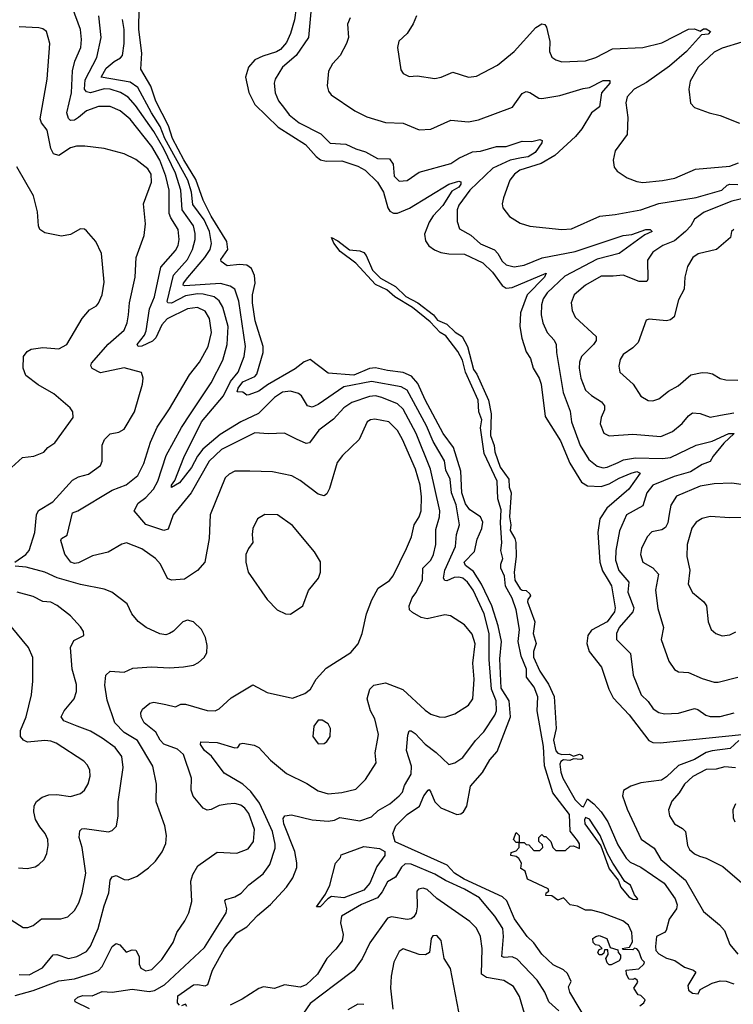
# Model space of a CAD drawing. Extents: x 1245432 to 1420865, y 606325 to 671314.
# Tile 49 of 256: x 1282228 to 1285832, y 641703 to 646675. Entities that reach past the tile are written whole.
import ezdxf

# ---------------------------------------------------------------- set-up
doc = ezdxf.new("R2010")
doc.units = 0

msp = doc.modelspace()

# ---------------------------------------------------------------- linework, layer by layer
at = {"layer": '0CON20XD'}
for points in [[(1282205, 641747.7), (1282295, 641772.7), (1282425, 641821.3), (1282505, 641831), (1282595, 641860), (1282625, 641874.3), (1282645, 641893.1), (1282695, 641995.6), (1282715, 642009.4), (1282732.8, 642002.8), (1282765, 641966.7), (1282795, 641978.8), (1282815, 641976.2), (1282830.8, 641945), (1282831.8, 641905), (1282840, 641885), (1282865, 641872.7), (1282895, 641878.9), (1282945, 641928.9), (1283003.6, 642015), (1283020.9, 642065), (1283062.2, 642125), (1283081.9, 642165), (1283097.5, 642222.5), (1283091.8, 642325), (1283102.4, 642357.6), (1283127.6, 642402.4), (1283225, 642471.9), (1283325, 642466), (1283381.5, 642488.5), (1283408.4, 642525), (1283413.4, 642585), (1283385.8, 642665.8), (1283365, 642693.9), (1283345, 642708.9), (1283315, 642716.2), (1283275, 642713.1), (1283235, 642706.4), (1283195, 642686.9), (1283175, 642684), (1283155, 642692.9), (1283103.7, 642753.7), (1283093.8, 642785), (1283095.4, 642845), (1283054.5, 642965), (1283025, 642990.8), (1282955, 643016.8), (1282936.7, 643036.7), (1282915, 643076.7), (1282856.6, 643125), (1282840.9, 643155), (1282838.9, 643175), (1282847.2, 643192.8), (1282885, 643224.3), (1282905, 643229.5), (1282965, 643217.6), (1283015, 643205.6), (1283041.5, 643218.5), (1283065, 643218.8), (1283175, 643186), (1283215, 643184.6), (1283235.3, 643194.7), (1283295, 643250), (1283405, 643316), (1283478.3, 643278.3), (1283605, 643248.8), (1283668.3, 643271.7), (1283695.8, 643294.2), (1283724.5, 643345.5), (1283775, 643400), (1283900, 643480), (1283936.4, 643523.6), (1283956.9, 643575), (1283979.2, 643675), (1284006.9, 643745), (1284038.6, 643805), (1284095, 643843.3), (1284114.1, 643865.9), (1284181.2, 644005), (1284205.8, 644064.2), (1284220, 644125), (1284245.3, 644164.7), (1284255.2, 644194.8), (1284257.1, 644265), (1284250.9, 644325), (1284226, 644405), (1284161.6, 644555), (1284135, 644601.1), (1284091.5, 644645), (1284022, 644658), (1283998.8, 644655), (1283982.2, 644645), (1283941.4, 644555), (1283858.6, 644475), (1283831.1, 644438.9), (1283792, 644308), (1283778.9, 644281.1), (1283765, 644270.6), (1283735, 644279.4), (1283645, 644347.8), (1283602.2, 644372.2), (1283505, 644392.5), (1283390, 644395), (1283315, 644395.5), (1283285, 644380.6), (1283265, 644360.8), (1283188.9, 644175), (1283183.8, 644055), (1283163.1, 643935), (1283125, 643893.3), (1283060.5, 643849.5), (1282995, 643844.6), (1282975, 643853.3), (1282938.2, 643925), (1282913.3, 643955), (1282845, 644002.8), (1282766.7, 644033.3), (1282743.1, 644026.9), (1282675, 643985.7), (1282595, 643968), (1282525, 643931.8), (1282505, 643928.6), (1282486.7, 643935), (1282455, 643976.2), (1282434.7, 644045.3), (1282438.8, 644055), (1282467.9, 644072.1), (1282493.8, 644185), (1282521.2, 644195), (1282695, 644299.2), (1282765, 644325.5), (1282825, 644373.1), (1282854.4, 644434.4), (1282888.3, 644541.7), (1282922.6, 644617.4), (1282985, 644709.2), (1283085, 644881.4), (1283135, 644945.8), (1283179.6, 645025), (1283195.7, 645095), (1283186.2, 645166.2), (1283164, 645204), (1283125, 645222.3), (1283075, 645215.7), (1282972.2, 645165), (1282945.7, 645134.3), (1282915, 645068.9), (1282897.7, 645052.3), (1282845, 645026.4), (1282825.4, 645025.4), (1282821.1, 645035), (1282858.2, 645081.8), (1282866.8, 645103.2), (1282883.8, 645215), (1282908.5, 645275), (1282940.2, 645425), (1283015, 645509.1), (1283028.1, 645535), (1283033.3, 645565), (1283028.9, 645615), (1282990.4, 645675), (1282982.8, 645697.2), (1282982.1, 645815), (1282966.3, 645885), (1282934.9, 645965), (1282895, 646035.2), (1282785, 646172.8), (1282734.5, 646215), (1282685, 646237.6), (1282625, 646236.3), (1282565, 646215.3), (1282525, 646180.7), (1282505, 646167.2), (1282485, 646166.8), (1282475, 646176.9), (1282465.8, 646205), (1282488.5, 646305), (1282493.9, 646416.1), (1282506.6, 646465), (1282535.8, 646535), (1282540.5, 646575), (1282535.2, 646625.2), (1282494.7, 646734.7)], [(1283056.8, 645966.8), (1282999, 646075), (1282978.6, 646138.6), (1282915, 646264), (1282890, 646340), (1282839.1, 646425), (1282844, 646506), (1282829.4, 646625), (1282831, 646735)], [(1283624.5, 646735), (1283616.3, 646675), (1283595.6, 646605), (1283575, 646560.5), (1283545, 646525.5), (1283525, 646512.7), (1283455, 646491.7), (1283415, 646473), (1283383.3, 646435), (1283368, 646385), (1283385, 646307.8), (1283415, 646246.6), (1283532.8, 646132.8), (1283671.9, 646045), (1283724.4, 645984.4), (1283747.4, 645967.4), (1283775, 645960.3), (1283855, 645962.4), (1283935.9, 645935.9), (1283972.7, 645915), (1284035, 645854.6), (1284065.2, 645805), (1284086.6, 645725), (1284097.9, 645707.9), (1284115, 645697.6), (1284135, 645698.9), (1284196.9, 645723.1), (1284395, 645844.7), (1284445, 645859.5), (1284455, 645856.2), (1284456.1, 645845), (1284445, 645830.2), (1284410.8, 645809.2), (1284365, 645736.1), (1284315.2, 645685), (1284295, 645653.2), (1284272.7, 645592.7), (1284277.8, 645557.8), (1284294, 645534), (1284322.5, 645512.5), (1284355, 645500.2), (1284395, 645493), (1284475, 645491.9), (1284567.1, 645447.1), (1284615, 645400.6), (1284665, 645332.9), (1284685, 645320.2), (1284715, 645323.1), (1284886.2, 645395), (1284878.9, 645375), (1284790.2, 645285), (1284757, 645195), (1284753.8, 645125), (1284763.4, 645066.6), (1284785, 644997.1), (1284808.2, 644965), (1284821.2, 644915), (1284851.3, 644865), (1284861.8, 644835), (1284881.8, 644671.8), (1284958.8, 644548.8), (1285006.3, 644435), (1285065, 644339.1), (1285095, 644321.1), (1285165, 644317), (1285205, 644330.6), (1285255, 644360.1), (1285315.6, 644385), (1285345, 644393.9), (1285360.9, 644385), (1285303.5, 644305), (1285192.4, 644207.6), (1285156.9, 644155), (1285146.8, 644085), (1285157.3, 643935), (1285171.2, 643891.2), (1285200.2, 643845), (1285216, 643816), (1285235.2, 643705), (1285232.3, 643685), (1285195, 643634.8), (1285115, 643592.5), (1285097.7, 643565), (1285092.6, 643525), (1285103.9, 643485), (1285166.6, 643405), (1285203.1, 643295), (1285225, 643250.9), (1285306.5, 643165), (1285405, 643034.6), (1285425, 643024.6), (1285463.1, 643023.1), (1285875, 643065.7)], [(1283697.7, 646715), (1283686.5, 646585), (1283624.8, 646495.2), (1283555.6, 646435), (1283518.5, 646375), (1283513.1, 646355), (1283517.8, 646305), (1283535, 646265.8), (1283565, 646227.1), (1283589.4, 646195), (1283638.9, 646155), (1283748.4, 646098.4), (1283795, 646051.8), (1283875, 646046.6), (1283925, 646022.7), (1283975, 646007.6), (1284035, 645974.7), (1284095, 645972.1), (1284113.5, 645945), (1284118.2, 645885), (1284145, 645859.4), (1284185, 645863.3), (1284245, 645905.6), (1284405, 645949.4), (1284445, 645975.9), (1284515, 646007.3), (1284555, 646011.8), (1284635, 646034.7), (1284685.3, 646034.7), (1284765, 646062.5), (1284815, 646060), (1284855, 646070.8), (1284867.1, 646065), (1284865, 646052.9), (1284830.8, 646005), (1284795, 645981.9), (1284762.9, 645977.1), (1284704.2, 645965.8), (1284616.5, 645925), (1284500.3, 645815), (1284445, 645738.6), (1284437.1, 645715), (1284436.4, 645656.4), (1284449.5, 645619.5), (1284506.7, 645586.7), (1284555, 645543.9), (1284625, 645513.4), (1284642.7, 645495), (1284665.2, 645455.2), (1284685, 645437.1), (1284725, 645427.3), (1284775, 645435.4), (1284866.6, 645473.4), (1285032.9, 645505), (1285274.8, 645585.2), (1285319.1, 645590.9), (1285390, 645615), (1285412.5, 645615), (1285421.2, 645605), (1285385, 645589.5), (1285255.2, 645494.8), (1285145, 645465.2), (1284980.7, 645379.3), (1284891.9, 645295), (1284871.6, 645265), (1284863.1, 645235), (1284861.2, 645185), (1284869.6, 645145), (1284891.5, 645095), (1284926.8, 645056.8), (1284937.5, 645035), (1284938.9, 644995), (1284972.8, 644792.8), (1285007.6, 644697.6), (1285014.1, 644645), (1285058.9, 644525), (1285102.9, 644455), (1285145, 644420), (1285175, 644412.5), (1285195, 644414.7), (1285249.7, 644439.7), (1285277.7, 644452.3), (1285337.3, 644462.7), (1285475, 644458.5), (1285515.4, 644464.6), (1285645, 644526), (1285725, 644546.5), (1285808.8, 644585), (1285835.8, 644585), (1285784.1, 644535.9), (1285729.8, 644470.2), (1285715.6, 644444.4), (1285675, 644429.2), (1285615, 644392.3), (1285532.4, 644367.6), (1285425, 644324.7), (1285395.4, 644285), (1285375, 644219.4), (1285293.1, 644175), (1285256.4, 644093.6), (1285239.3, 643995), (1285237.3, 643945), (1285253.3, 643893.3), (1285303.5, 643835), (1285299.1, 643785), (1285330, 643705), (1285323.8, 643685), (1285255.4, 643605), (1285241.5, 643575), (1285242.5, 643545), (1285312.5, 643475), (1285326.2, 643365), (1285366.7, 643265), (1285401.6, 643231.6), (1285427.8, 643195), (1285455, 643176.4), (1285485, 643170.4), (1285555, 643173.8), (1285635, 643197.5), (1285652, 643192), (1285692.3, 643162.3), (1285715, 643156.7), (1285765, 643156.9), (1285835.8, 643175)], [(1282580.8, 641680.8), (1282507.5, 641715), (1282505.6, 641725), (1282521.7, 641738.3), (1282547.2, 641747.2), (1282593.6, 641746.4), (1282645, 641768.2), (1282695, 641763.5), (1282795, 641779.2), (1282882.2, 641767.8), (1282908, 641772), (1282959.3, 641800.7), (1283160.4, 641989.6), (1283270, 642165), (1283273.5, 642185), (1283263.1, 642225), (1283268, 642232), (1283315, 642245.9), (1283346.6, 642263.4), (1283384.4, 642305.6), (1283457.9, 642362.1), (1283491.7, 642408.3), (1283517.9, 642492.1), (1283517.6, 642512.4), (1283505.2, 642575), (1283470.2, 642650.2), (1283438.1, 642718.1), (1283395, 642778.2), (1283355, 642814.3), (1283260.8, 642870.8), (1283196.7, 642956.7), (1283161.6, 642985), (1283141.1, 643015), (1283142.4, 643027.6), (1283224.6, 643025.4), (1283315, 642998.1), (1283329.7, 643000.3), (1283341.9, 643018.1), (1283355, 643022), (1283412.1, 643012.1), (1283435, 643000), (1283494.5, 642935), (1283575, 642868.8), (1283678, 642818), (1283735, 642780.9), (1283785, 642765.6), (1283855, 642771.8), (1283925, 642789.2), (1283975, 642837.5), (1284027.7, 642922.3), (1284022.7, 642972.7), (1284035, 643036.7), (1284039.4, 643065), (1284021.1, 643145), (1284000, 643185), (1283982.5, 643245), (1283995.6, 643295), (1284016.2, 643315), (1284075, 643325.5), (1284162.7, 643292.7), (1284275, 643187.5), (1284305, 643167.8), (1284345.7, 643154.3), (1284375, 643153.1), (1284425, 643170), (1284495, 643213.1), (1284516.9, 643245), (1284522.7, 643345), (1284516.8, 643425), (1284527.4, 643522.6), (1284512.7, 643572.7), (1284475, 643618.9), (1284403.3, 643665), (1284375, 643668.9), (1284285, 643648.9), (1284255, 643656.9), (1284210.8, 643680.8), (1284196.9, 643695), (1284195.4, 643715), (1284210.3, 643755), (1284228.5, 643781.5), (1284261.4, 643845), (1284263.3, 643905), (1284303.5, 643946.5), (1284317.7, 643975), (1284329.8, 644025), (1284329.1, 644100.9), (1284347.9, 644165), (1284350, 644195), (1284303, 644405), (1284229.8, 644585), (1284165, 644709.1), (1284135, 644735.7), (1284056.6, 644766.6), (1284025, 644775.8), (1283995, 644772.5), (1283905, 644741.8), (1283864.6, 644715), (1283812.5, 644657.5), (1283737.9, 644602.1), (1283690.9, 644539.1), (1283675, 644534.6), (1283626.2, 644556.2), (1283565, 644586.7), (1283485, 644583.1), (1283415, 644588.2), (1283247.3, 644505), (1283183.9, 644445), (1283093.6, 644286.4), (1283002.9, 644175), (1282976.9, 644103.1), (1282955, 644095.4), (1282865, 644126.7), (1282805.4, 644195), (1282826.2, 644233.8), (1282865, 644262.7), (1282904.1, 644305), (1282924.8, 644345), (1282967.5, 644475), (1283045, 644616.4), (1283090.7, 644685), (1283195, 644841.5), (1283252.9, 644955), (1283275.7, 645035), (1283279.8, 645125), (1283254.2, 645224.2), (1283235.7, 645255.7), (1283209.1, 645275), (1283155, 645289.5), (1283125, 645290.7), (1283065, 645280), (1282995, 645244.4), (1282976.7, 645245), (1282972.3, 645252.3), (1283004.5, 645385), (1283074.8, 645465), (1283100.7, 645515), (1283114.4, 645565), (1283114.3, 645595.7), (1283104.8, 645635), (1283047.7, 645715), (1283041.4, 645815), (1283015, 645900.7), (1282955, 646023.6), (1282905, 646109.8), (1282812.2, 646242.2), (1282775, 646283.8), (1282737.4, 646307.4), (1282685, 646324.5), (1282655, 646325.2), (1282585, 646306), (1282565, 646310.2), (1282554.3, 646324.3), (1282557.7, 646372.3), (1282616.7, 646485), (1282639.5, 646585), (1282627.5, 646695)], [(1283035, 641698), (1283025, 641710), (1283025.7, 641745), (1283105, 641801), (1283125, 641803.6), (1283165, 641796.7), (1283177.9, 641802.1), (1283201.4, 641875), (1283261.3, 641985), (1283325, 642063.2), (1283375.7, 642094.3), (1283428.5, 642151.5), (1283495, 642206.8), (1283575.9, 642295), (1283607.7, 642342.3), (1283626.6, 642393.4), (1283627.7, 642417.7), (1283617.3, 642475), (1283562.2, 642615), (1283559.2, 642640.8), (1283566.2, 642655), (1283599.8, 642659.8), (1283705, 642634.5), (1283785, 642627.5), (1283817.3, 642632.7), (1283845, 642646.2), (1283945, 642630), (1284005, 642650), (1284038.8, 642681.2), (1284097.8, 642715), (1284143.6, 642755), (1284160.4, 642775), (1284171.8, 642808.2), (1284204.7, 642865.3), (1284206.6, 642905), (1284180.9, 642985), (1284187.4, 643062.6), (1284195, 643083.8), (1284205, 643084.2), (1284225, 643070.4), (1284275, 643016.7), (1284331.5, 642975), (1284395, 642913.3), (1284425, 642921.5), (1284465, 642950), (1284530, 643035), (1284571.5, 643078.5), (1284627.3, 643162.7), (1284635.7, 643185), (1284634.8, 643235), (1284610.5, 643295), (1284598, 643445), (1284599.1, 643575), (1284573.3, 643675), (1284517.5, 643795), (1284488.9, 643835), (1284465, 643854.3), (1284445, 643859.8), (1284422.3, 643857.7), (1284385, 643841.2), (1284375, 643842.9), (1284368.9, 643855), (1284374.4, 643895), (1284429.1, 644015), (1284434.1, 644075), (1284448.9, 644125), (1284431.6, 644225), (1284408.9, 644285), (1284401.3, 644355), (1284380.1, 644400.1), (1284372.5, 644447.5), (1284315.6, 644545), (1284283, 644625), (1284185, 644804.7), (1284155, 644820.6), (1284005, 644848.1), (1283865, 644821.4), (1283735, 644731.1), (1283705, 644718.5), (1283680.8, 644725), (1283650.5, 644775), (1283635, 644787.5), (1283595, 644798.7), (1283555, 644794.2), (1283515, 644766.8), (1283433.4, 644686.6), (1283345, 644645.2), (1283239.8, 644580.2), (1283153.4, 644506.6), (1283125, 644470.7), (1283095.8, 644414.2), (1283035, 644336.2), (1282995, 644312.5), (1282994.7, 644325), (1283011.9, 644348.1), (1283057.1, 644465), (1283146.4, 644645), (1283256.9, 644775), (1283291.6, 644848.4), (1283330.7, 644895), (1283362.1, 644975), (1283368.6, 645025), (1283334.5, 645254.5), (1283314.4, 645314.4), (1283290, 645330), (1283242.4, 645342.4), (1283061.3, 645331.3), (1283053.9, 645333.9), (1283054.3, 645345), (1283076.6, 645373.4), (1283162.4, 645475), (1283189.3, 645515), (1283197, 645545), (1283185.5, 645605), (1283159.3, 645665), (1283102.6, 645742.6), (1283096, 645805), (1283077.2, 645865), (1282960.9, 646075), (1282937.9, 646135), (1282892.9, 646205), (1282825, 646332.6), (1282785, 646360), (1282639.5, 646385), (1282665, 646430.5), (1282705, 646464.7), (1282737.4, 646482.6), (1282746.1, 646495), (1282755.7, 646555), (1282755.7, 646625), (1282747, 646677)], [(1283897.1, 646685), (1283883, 646653), (1283888.1, 646585), (1283878.6, 646555), (1283846, 646494), (1283807.4, 646452.6), (1283787.8, 646415), (1283781.2, 646341.2), (1283788, 646315), (1283801.2, 646295), (1283920, 646215), (1283981.2, 646185), (1284075, 646155.6), (1284165, 646152.2), (1284245, 646118.6), (1284305, 646122.9), (1284405, 646167.8), (1284495, 646158.8), (1284545, 646169.6), (1284716.2, 646233.8), (1284765, 646302), (1284785, 646312), (1284805, 646307.1), (1284849.5, 646279.5), (1284865, 646277.8), (1284955, 646292.5), (1285073.1, 646326.9), (1285105, 646333.5), (1285175, 646368.2), (1285208.9, 646368.9), (1285207.5, 646355), (1285166.1, 646305), (1285155.3, 646234.7), (1285115.4, 646205), (1285066.4, 646123.6), (1285035, 646084.7), (1284930, 645990), (1284861.8, 645948.2), (1284754.4, 645915), (1284727.1, 645895), (1284703.8, 645865), (1284670.6, 645775), (1284664.4, 645745), (1284668.1, 645725), (1284701.4, 645681.4), (1284755, 645647.8), (1284805, 645632.2), (1284965, 645616.4), (1285015, 645619.1), (1285157.1, 645682.9), (1285235, 645691.1), (1285365.4, 645715.4), (1285455, 645746.5), (1285645, 645776.6), (1285774.4, 645815), (1285800.6, 645839.4), (1285815, 645844.1), (1285855, 645842.5)], [(1284232.2, 646695), (1284215.6, 646655), (1284185, 646606.2), (1284142.9, 646567.1), (1284136, 646535), (1284152.3, 646422.3), (1284164.2, 646404.2), (1284195, 646388.8), (1284235, 646392), (1284325, 646378), (1284355.8, 646384.2), (1284415, 646410), (1284495, 646385.6), (1284535, 646390), (1284641.4, 646445), (1284725, 646514.4), (1284835, 646635.8), (1284865, 646654), (1284880.5, 646650.5), (1284887.9, 646637.9), (1284904.4, 646565), (1284903.5, 646515), (1284915, 646486.7), (1284935, 646472.5), (1284965, 646462.9), (1285085, 646468.1), (1285138, 646485), (1285221.3, 646528.7), (1285375.2, 646534.8), (1285471, 646559), (1285605, 646627.5), (1285635, 646629.2), (1285665, 646617.5), (1285681.1, 646628.9), (1285695, 646628.9), (1285715.8, 646615), (1285705, 646602.5), (1285671.4, 646598.6), (1285595.3, 646515), (1285510.2, 646439.8), (1285392.8, 646357.2), (1285331.1, 646325), (1285295.6, 646285), (1285289.2, 646255), (1285298.3, 646181.7), (1285295.8, 646095), (1285235, 646012.5), (1285225.7, 645965), (1285230.9, 645930.9), (1285245, 645910), (1285295, 645877.1), (1285345, 645857.8), (1285375, 645853.8), (1285475, 645862.3), (1285536.7, 645875), (1285640.8, 645920.8), (1285815, 645935.5), (1285858.1, 645951.9)], [(1282203.3, 643935), (1282258.2, 643975), (1282275.2, 643994.8), (1282303.6, 644085), (1282312.2, 644175), (1282323.2, 644196.8), (1282395, 644239.6), (1282495, 644350), (1282525, 644367.3), (1282575, 644379.5), (1282635, 644424), (1282643.7, 644445), (1282643.8, 644526.2), (1282655.6, 644555), (1282685, 644584.4), (1282728.1, 644591.9), (1282755, 644608.1), (1282806.9, 644695), (1282848.5, 644835), (1282850.5, 644865), (1282843.3, 644893.3), (1282755, 644916.8), (1282635, 644891.1), (1282594.5, 644914.5), (1282587, 644927), (1282590, 644940), (1282674, 645036), (1282755, 645108.1), (1282770.8, 645145), (1282776.8, 645185), (1282782.4, 645245), (1282811.5, 645375), (1282815.4, 645475), (1282856.7, 645585), (1282862.7, 645645), (1282852.2, 645745), (1282893.6, 645855), (1282892, 645895), (1282875, 645922.5), (1282815, 645970), (1282755, 645998.5), (1282655, 646024.3), (1282557.3, 646037.3), (1282515, 646035.9), (1282485, 646028), (1282425, 645988.6), (1282398.6, 645998.6), (1282385.3, 646025.3), (1282367.1, 646117.1), (1282337.7, 646155), (1282330.3, 646175), (1282366.2, 646375), (1282379.4, 646555), (1282363.8, 646615), (1282345, 646628.8), (1282325, 646633.8), (1282225, 646638.5)], [(1285875, 646560.9), (1285775, 646530.8), (1285735, 646510.4), (1285654.3, 646435.7), (1285613.3, 646365), (1285607.1, 646325), (1285615, 646253.3), (1285635, 646232), (1285710, 646205), (1285765, 646191.5), (1285862.4, 646152.4)], [(1285095.3, 641615), (1285005.4, 641765), (1284998.8, 641791.2), (1285012.3, 641817.7), (1284995, 641859.2), (1284975, 641877.3), (1284922.5, 641902.5), (1284865.5, 641955.5), (1284823.8, 642013.8), (1284790.2, 642045), (1284726.7, 642135), (1284687.8, 642225), (1284665.8, 642245.8), (1284472.1, 642335), (1284424.4, 642365), (1284386.2, 642405), (1284123.5, 642523.5), (1284112, 642565), (1284128.2, 642605), (1284185, 642660.6), (1284247.2, 642702.8), (1284268.5, 642755), (1284290, 642785), (1284295, 642787.1), (1284305, 642774), (1284324.2, 642725), (1284355, 642694.3), (1284435, 642662.2), (1284455, 642664.6), (1284469.1, 642675), (1284486.2, 642703.8), (1284505.2, 642804.8), (1284565, 642873.1), (1284602.8, 642937.2), (1284639.9, 642980.1), (1284706.8, 643155), (1284700.1, 643235), (1284658.7, 643298.7), (1284653, 643447), (1284661.6, 643535), (1284645, 643614.6), (1284612.5, 643715), (1284559.8, 643825), (1284519.3, 643889.3), (1284479.1, 643919.1), (1284472.3, 643935), (1284525, 643989.6), (1284537.6, 644052.4), (1284561.4, 644105), (1284566.9, 644136.9), (1284555.2, 644165), (1284500.7, 644200.7), (1284479.9, 644229.9), (1284460.4, 644285), (1284455.6, 644395), (1284418.3, 644515), (1284365.8, 644585), (1284275.4, 644755), (1284238.8, 644838.8), (1284205.7, 644875.7), (1284165, 644893.2), (1284085, 644902.9), (1284025, 644917.6), (1283995, 644912.9), (1283915, 644880.8), (1283785, 644890.9), (1283695, 644958.8), (1283665, 644947.9), (1283618.7, 644911.3), (1283478.6, 644831.4), (1283435, 644798.7), (1283385, 644781.5), (1283375, 644779.2), (1283355, 644794.4), (1283325.7, 644795.7), (1283330.5, 644815), (1283355, 644845.8), (1283415, 644873.4), (1283425.4, 644884.6), (1283457.9, 644995), (1283457.6, 645025), (1283417.5, 645155), (1283403.4, 645245), (1283403.9, 645286.1), (1283416.6, 645345), (1283413.5, 645383.5), (1283398.5, 645418.5), (1283375.2, 645435.2), (1283338.5, 645438.5), (1283275, 645432.7), (1283244.5, 645454.5), (1283243.8, 645465), (1283279.2, 645515), (1283274.5, 645555), (1283195, 645683.5), (1283154.4, 645764.4), (1283117.5, 645867.5), (1283056.8, 645966.8)], [(1282185.7, 644414.3), (1282242.5, 644465), (1282298.6, 644471.4), (1282348.8, 644491.2), (1282369.4, 644515), (1282405, 644538.6), (1282497, 644667), (1282496.7, 644695), (1282483.3, 644715), (1282400, 644785), (1282321, 644831), (1282258.8, 644878.8), (1282245.2, 644915), (1282246.5, 644973.5), (1282265, 645000), (1282285, 645010.8), (1282345, 645020), (1282425, 645012.7), (1282465, 645034.5), (1282543.1, 645166.9), (1282580, 645210), (1282615, 645230), (1282626.5, 645243.5), (1282644.6, 645285), (1282655, 645350), (1282641.5, 645495), (1282611.9, 645555), (1282565, 645608.8), (1282555, 645616.7), (1282535, 645618.8), (1282485, 645590), (1282438, 645582), (1282355, 645599.5), (1282330, 645615), (1282323.3, 645635), (1282318.2, 645705), (1282297.5, 645785), (1282212.6, 645932.6)], [(1285895, 645776), (1285825, 645759.4), (1285685, 645702.7), (1285635, 645668.2), (1285617.3, 645635), (1285590.6, 645605), (1285535, 645557.8), (1285475.2, 645534.8), (1285425, 645500.4), (1285398.7, 645461.3), (1285399.5, 645365), (1285395, 645352.5), (1285356.9, 645353.1), (1285275, 645385.4), (1285225, 645380.4), (1285165, 645380.4), (1285085.4, 645334.6), (1285027.3, 645285), (1285013.1, 645245), (1285017.3, 645207.3), (1285033.5, 645173.5), (1285139.5, 645075), (1285138.5, 645055), (1285126.4, 645035), (1285065.4, 644975), (1285054.8, 644945.2), (1285052.6, 644915), (1285062.1, 644865), (1285085.4, 644805), (1285115, 644776.7), (1285165.9, 644745.9), (1285181.5, 644725), (1285181.5, 644705), (1285165, 644666.7), (1285159.1, 644635), (1285177.6, 644587.6), (1285204.4, 644574.4), (1285325, 644582), (1285465, 644569.6), (1285524.7, 644595.3), (1285574.2, 644635.8), (1285605, 644675.5), (1285625, 644690), (1285665, 644686.9), (1285715, 644667.3), (1285767.5, 644677.5), (1285835, 644690)], [(1285835, 645616), (1285823.3, 645605), (1285817.5, 645575), (1285746.2, 645515), (1285655, 645492.5), (1285627.5, 645475), (1285600.7, 645429.3), (1285587.8, 645375), (1285583.8, 645315), (1285555, 645260), (1285533.1, 645175), (1285515, 645159.6), (1285495, 645154.6), (1285407.5, 645162.5), (1285392.3, 645157.7), (1285351.5, 645045), (1285325, 645017.7), (1285275.9, 644984.1), (1285260.5, 644959.5), (1285253.1, 644925), (1285259.4, 644895), (1285325.5, 644835), (1285364.6, 644774.6), (1285402.4, 644752.4), (1285425, 644750), (1285455, 644760.6), (1285505, 644798.5), (1285554.1, 644825.9), (1285617.5, 644882.5), (1285675, 644893.9), (1285702.5, 644892.5), (1285727, 644887), (1285765, 644863.1), (1285794.1, 644855.9), (1285855, 644855.6)], [(1285360, 641695), (1285379.5, 641710.5), (1285386, 641725), (1285365, 641747.5), (1285350.7, 641750.7), (1285330, 641785), (1285350, 641815), (1285346.7, 641825), (1285335, 641832.5), (1285325, 641827.5), (1285305, 641830), (1285292.5, 641855), (1285290, 641875), (1285355, 641882.5), (1285380, 641905), (1285382.5, 641915), (1285369.3, 641929.3), (1285355, 641971.2), (1285345, 641983.8), (1285333.6, 641986.4), (1285325, 641977.5), (1285275, 641980), (1285270, 641985), (1285308.3, 641991.7), (1285322.3, 642017.7), (1285319.7, 642065), (1285301.8, 642101.8), (1285273.8, 642123.8), (1285173.3, 642163.3), (1285115, 642178.8), (1285085, 642178.1), (1285045, 642198.9), (1285007.5, 642205), (1284975, 642240.8), (1284945, 642229.5), (1284915, 642251.2), (1284885, 642253.1), (1284886.7, 642265), (1284900, 642275), (1284896, 642286), (1284792.5, 642335), (1284780, 642375), (1284758.3, 642388.3), (1284762.5, 642415), (1284748.8, 642438.8), (1284735, 642450), (1284707.5, 642455), (1284710.7, 642469.3), (1284735, 642477.5), (1284750, 642495), (1284750, 642520), (1284735, 642520), (1284722.5, 642535), (1284735, 642570), (1284750, 642555), (1284750, 642520), (1284775, 642520), (1284785, 642510), (1284798.3, 642508.3), (1284825, 642480), (1284855, 642480), (1284870, 642495), (1284868.3, 642508.3), (1284850, 642525), (1284850, 642545), (1284865, 642560), (1284875, 642550), (1284885, 642550), (1284910, 642525), (1284920, 642495), (1284935, 642480), (1284985, 642480), (1285008.3, 642501.7), (1285025, 642502.5), (1285055, 642490), (1285055.8, 642495.8), (1285055, 642512.5), (1285045, 642530), (1285007.6, 642577.6), (1285005, 642661.1), (1284920.4, 642770.4), (1284877.4, 642907.4), (1284872.6, 643005), (1284841.2, 643185), (1284844.1, 643255), (1284826.5, 643305), (1284786.8, 643355), (1284788, 643395), (1284760.8, 643460.8), (1284744.7, 643535), (1284751.3, 643595), (1284735, 643694.3), (1284715, 643753.8), (1284682, 643815), (1284676.6, 643865), (1284657.6, 643905), (1284657.5, 643925), (1284667.6, 643955), (1284658.4, 643995), (1284663.3, 644033.3), (1284655.6, 644135), (1284659.2, 644199.2), (1284643, 644255), (1284639.7, 644345), (1284573.8, 644485), (1284555.3, 644614.7), (1284561.1, 644655), (1284546.2, 644695), (1284543.8, 644753.8), (1284478.9, 644895), (1284464.3, 644955), (1284440.1, 645000.1), (1284379.1, 645079.1), (1284351.2, 645095), (1284300.2, 645150.2), (1284211.4, 645221.4), (1284122.2, 645275), (1284081.5, 645311.5), (1284025, 645337.8), (1283925.7, 645445), (1283845.8, 645505), (1283815, 645546.7), (1283802.5, 645575), (1283835, 645558.1), (1283893.3, 645513.3), (1283945, 645507.8), (1283965, 645499.1), (1283977.7, 645485), (1284010.3, 645410.3), (1284049.7, 645369.7), (1284125, 645327.3), (1284177.7, 645277.7), (1284239.1, 645245), (1284317.9, 645185), (1284337.9, 645157.9), (1284385, 645137.3), (1284427.2, 645097.2), (1284463.1, 645075), (1284489.7, 645025), (1284519.2, 644909.2), (1284536.3, 644885), (1284595, 644754), (1284609.1, 644685), (1284605.2, 644575.2), (1284624.7, 644525), (1284627.7, 644492.3), (1284654.1, 644415), (1284697.6, 644355), (1284699.5, 644315), (1284710.4, 644285), (1284701.4, 644165), (1284708, 644125), (1284705.6, 644095), (1284728.7, 644055), (1284732.8, 644035), (1284734.8, 643965), (1284724.8, 643885), (1284728, 643845), (1284755, 643801.1), (1284765, 643793.5), (1284785, 643792.5), (1284804.3, 643775), (1284806.7, 643765), (1284793.3, 643746.7), (1284792.7, 643735), (1284829.8, 643635), (1284820.7, 643575), (1284835.5, 643525.5), (1284821.9, 643485), (1284823.3, 643456.7), (1284855, 643385.6), (1284899, 643319), (1284927.2, 643257.2), (1284937.5, 643095), (1284923.7, 643036.3), (1284935, 642983.1), (1284945, 642971.2), (1284965, 642964.4), (1285005, 642965.6), (1285025, 642955.8), (1285055, 642965.7), (1285068.9, 642958.9), (1285071.2, 642945), (1285060.9, 642939.1), (1285025, 642942.5), (1285005.5, 642934.5), (1284975, 642936.9), (1284961.2, 642928.8), (1284956.2, 642915), (1284960.6, 642875), (1284971.6, 642845), (1285033.2, 642735), (1285065, 642703.5), (1285075, 642700.8), (1285095, 642740), (1285128.1, 642715), (1285164.3, 642675), (1285197.5, 642625), (1285248.2, 642508.2), (1285290.6, 642440.6), (1285311.1, 642421.1), (1285364, 642395), (1285483.3, 642315), (1285538, 642235), (1285547.5, 642205), (1285545.5, 642185), (1285507.3, 642132.7), (1285492.5, 642075), (1285483.8, 642065), (1285444.1, 642045.9), (1285438.5, 641995), (1285441, 641975), (1285455, 641958.3), (1285495, 641936), (1285536.1, 641923.9)], [(1285895.3, 644324.7), (1285825, 644334.7), (1285735, 644331.5), (1285665, 644318.8), (1285545, 644269.1), (1285516.4, 644223.6), (1285507.3, 644177.3), (1285501.6, 644135), (1285488.8, 644111.2), (1285470.3, 644099.7), (1285420.8, 644089.2), (1285396, 644064), (1285368.8, 644005), (1285363.6, 643975), (1285375.6, 643935), (1285425, 643907.1), (1285454.1, 643875), (1285439.6, 643795), (1285451.3, 643701.3), (1285479.3, 643605), (1285467.8, 643545), (1285506.1, 643436.1), (1285535, 643394.2), (1285555, 643381.4), (1285605, 643378.5), (1285675, 643347.5), (1285735, 643329.6), (1285755, 643329.1), (1285855, 643355.4)], [(1283595, 643673.3), (1283657.5, 643715), (1283686.9, 643793.1), (1283736.7, 643855), (1283746.2, 643885), (1283747, 643937), (1283717.3, 643987.3), (1283605, 644120.8), (1283530, 644175), (1283465, 644175.8), (1283428.8, 644155), (1283405.8, 644105), (1283401.4, 644075), (1283405.6, 644035), (1283382.5, 644005), (1283370, 643975), (1283370, 643935), (1283381.1, 643885), (1283478, 643748), (1283527.5, 643695), (1283570, 643675), (1283595, 643673.3)], [(1285945, 644161.1), (1285815, 644159.4), (1285715, 644165.5), (1285675, 644155.5), (1285645, 644137.8), (1285622.7, 644107.3), (1285599.4, 644025), (1285597.3, 643965), (1285612.5, 643895), (1285604.4, 643825), (1285625, 643782.5), (1285682.9, 643735), (1285696, 643716), (1285705.6, 643635), (1285720, 643595), (1285743.3, 643575), (1285775.7, 643564.3), (1285815, 643568.6), (1285845.4, 643584.6)], [(1282225, 641853.8), (1282275, 641851.8), (1282343, 641887), (1282397.3, 641952.7), (1282415, 641954.6), (1282475, 641934.7), (1282515.7, 641944.3), (1282565, 641969.5), (1282585, 641997.1), (1282624.7, 642085), (1282655, 642199.4), (1282677.3, 642265), (1282685, 642330), (1282695, 642346.2), (1282715, 642354.2), (1282755, 642332.9), (1282775, 642330.8), (1282820.2, 642349.8), (1282878.7, 642391.3), (1282913.1, 642425), (1282946.6, 642473.4), (1282965.6, 642515), (1282968.6, 642555), (1282960.6, 642605), (1282916.7, 642725), (1282919.4, 642815), (1282900.5, 642905), (1282822.7, 643035), (1282755.6, 643075.6), (1282707.8, 643125), (1282668.9, 643238.9), (1282657.8, 643315), (1282662.9, 643365), (1282684.2, 643385), (1282755, 643380.5), (1282799.1, 643400.9), (1282893.3, 643406.7), (1282985, 643401.8), (1283055, 643407.5), (1283105, 643415.5), (1283131.2, 643428.8), (1283159.2, 643455), (1283172.3, 643477.7), (1283174.2, 643515), (1283166.1, 643556.1), (1283146.2, 643595), (1283106.2, 643635), (1283075, 643643.3), (1283052, 643635), (1283005, 643588), (1282985, 643576), (1282965, 643568.8), (1282935, 643573.3), (1282865.7, 643605.7), (1282825.8, 643635.8), (1282794, 643675), (1282770, 643725), (1282693.6, 643783.6), (1282655, 643798.8), (1282535, 643822.8), (1282417, 643857), (1282355, 643885.3), (1282261.2, 643911.2), (1282205.4, 643915)], [(1282185, 642129.4), (1282245, 642090), (1282269.1, 642090.9), (1282295, 642101.4), (1282337.5, 642135), (1282435.6, 642134.4), (1282471.2, 642145), (1282503.7, 642176.3), (1282526.5, 642215), (1282542.7, 642265), (1282560.9, 642365), (1282543.1, 642495), (1282528.8, 642545), (1282531.5, 642578.5), (1282541.8, 642588.2), (1282555, 642590), (1282675.5, 642574.5), (1282695, 642580.8), (1282716.9, 642603.1), (1282725.4, 642654.6), (1282725.4, 642725), (1282750.9, 642899.1), (1282744.1, 642955), (1282709.4, 642999.4), (1282645, 643046.4), (1282585, 643082.5), (1282517.8, 643107.8), (1282450, 643135), (1282437.5, 643155), (1282452.5, 643185), (1282502.9, 643245), (1282515, 643282.5), (1282515, 643317.5), (1282493.3, 643395), (1282484.3, 643505), (1282500.5, 643539.5), (1282551.2, 643565), (1282550, 643585), (1282535, 643608.8), (1282483.9, 643663.9), (1282416.5, 643716.5), (1282385, 643733.5), (1282345, 643736.4), (1282295, 643762.1), (1282215, 643783.6)], [(1282221.9, 642391.9), (1282265, 642388.9), (1282305, 642397.5), (1282325, 642408.9), (1282351.1, 642435), (1282365.5, 642465), (1282371.9, 642505), (1282369.2, 642535), (1282355.8, 642565), (1282328.7, 642598.7), (1282306.9, 642636.9), (1282298.4, 642675), (1282300.9, 642705), (1282313.2, 642726.8), (1282341.1, 642748.9), (1282375, 642760.3), (1282415, 642762.7), (1282485, 642752.3), (1282535, 642767.1), (1282555, 642784.2), (1282573.5, 642816.5), (1282583.3, 642855), (1282581.5, 642885), (1282570.8, 642910.8), (1282550.9, 642930.9), (1282411.6, 643021.6), (1282385, 643032), (1282355, 643034.6), (1282266.7, 643026.7), (1282246.5, 643036.5), (1282232.5, 643055), (1282231.5, 643085), (1282260.5, 643155), (1282287.5, 643265), (1282294.7, 643335), (1282294.2, 643454.2), (1282272.5, 643505), (1282185, 643610)], [(1283735, 643018.8), (1283765, 643020), (1283779.7, 643030.3), (1283796.2, 643055), (1283798, 643095), (1283785, 643120), (1283755, 643137.5), (1283735, 643137.5), (1283713, 643107), (1283707.5, 643055), (1283735, 643018.8)], [(1285860.4, 643035), (1285815.5, 642994.5), (1285725, 642983.5), (1285695, 642973.8), (1285635, 642938.5), (1285555, 642909.3), (1285495, 642851.6), (1285468.5, 642835), (1285365, 642821.1), (1285314.5, 642805), (1285277.2, 642782.8), (1285272.3, 642755), (1285295, 642687.8), (1285366.7, 642536.7), (1285431.6, 642491.6), (1285465.3, 642435), (1285589.6, 642329.6), (1285680.9, 642170.9), (1285762, 642105), (1285787.5, 642075), (1285814.5, 642005), (1285855, 641955.5)], [(1285842.2, 642897.8), (1285788.4, 642901.6), (1285745, 642890.7), (1285695, 642888), (1285627.1, 642852.9), (1285585, 642814.4), (1285558.4, 642771.6), (1285521.1, 642728.9), (1285504.4, 642685), (1285509.4, 642655), (1285534.7, 642614.7), (1285575, 642591.1), (1285590, 642575), (1285601.1, 642505), (1285610.8, 642485), (1285635, 642462.9), (1285660.3, 642450.3), (1285695, 642440.6), (1285778.9, 642398.9), (1285875, 642316.9)], [(1285843.1, 642715), (1285830, 642685), (1285830.6, 642645), (1285838.9, 642625)], [(1285345, 642232.5), (1285350, 642235), (1285332.5, 642255), (1285312.5, 642305), (1285283.6, 642323.6), (1285223.8, 642415), (1285196.2, 642465), (1285160, 642555), (1285105, 642638), (1285085, 642645.6), (1285079.5, 642635), (1285081.6, 642615), (1285162.4, 642502.4), (1285205, 642387.5), (1285250.5, 642330.5), (1285264.5, 642295), (1285304.5, 642245), (1285325, 642233.3), (1285345, 642232.5)], [(1283745, 642194.6), (1283726.2, 642195), (1283771.5, 642258.5), (1283794.2, 642305), (1283822, 642415), (1283847.5, 642445), (1283851.7, 642458.3), (1283965, 642499.1), (1284045, 642489), (1284071.9, 642475), (1284071, 642455), (1284031.2, 642398.8), (1283995.4, 642315), (1283965, 642278.9), (1283865, 642240), (1283802.9, 642247.1), (1283783.8, 642236.2), (1283745, 642194.6)], [(1284950.4, 641670.4), (1284899.5, 641715), (1284879.2, 641765), (1284840.4, 641825), (1284741, 641931), (1284715, 641941.8), (1284675, 641938.8), (1284662.4, 641945), (1284670.7, 642045), (1284667, 642085), (1284627.3, 642147.3), (1284581.5, 642201.5), (1284550, 642240), (1284475, 642284.4), (1284378.3, 642328.3), (1284325, 642360.4), (1284205, 642410.1), (1284175, 642412.6), (1284155.2, 642395), (1284125, 642345.4), (1284085, 642321.5), (1284059, 642271), (1284035, 642240.5), (1283953.4, 642206.6), (1283852.8, 642147.2), (1283848.1, 642115), (1283862.1, 642055), (1283856.1, 642023.9), (1283825, 641981.1), (1283779.7, 641935), (1283732.6, 641855), (1283675, 641801.6), (1283645, 641788.9), (1283565, 641800.6), (1283515, 641783.5), (1283458.2, 641791.8), (1283435, 641783.3), (1283350.5, 641729.5), (1283290.9, 641699.1)], [(1284776.8, 641656.8), (1284752.4, 641742.4), (1284722.1, 641792.1), (1284672.9, 641822.9), (1284585, 641838.2), (1284560, 641855), (1284563.9, 641985), (1284554.5, 642045), (1284535, 642088.1), (1284500.5, 642120.5), (1284335, 642237.5), (1284285, 642282), (1284265, 642290), (1284242.2, 642285), (1284233.8, 642275), (1284234.7, 642195), (1284229.3, 642165), (1284218.8, 642145), (1284205, 642134.7), (1284185, 642130.9), (1284105, 642145.3), (1284085, 642138.4), (1283996.6, 642013.4), (1283958.2, 641931.8), (1283915, 641873.2), (1283819.6, 641800.4), (1283695, 641706.4), (1283661.6, 641658.4)], [(1284445.7, 641665), (1284403.4, 641883.4), (1284371.2, 641935), (1284355.7, 642025), (1284335, 642051.2), (1284315, 642048), (1284306, 642035), (1284297.5, 641965), (1284277.3, 641952.7), (1284245, 641954.5), (1284165, 641982.9), (1284145, 641970), (1284118.1, 641915), (1284103.8, 641845), (1284100.6, 641785), (1284112.4, 641677.6)], [(1285215, 641902.5), (1285205, 641902.5), (1285195, 641912.5), (1285187.5, 641935), (1285200, 641955), (1285198.3, 641978.3), (1285181.7, 641978.3), (1285178.3, 641961.7), (1285167, 641953), (1285155, 641953.3), (1285147.5, 641965), (1285155, 641980), (1285170, 641985), (1285155, 642000), (1285135, 642003.3), (1285123.3, 642015), (1285122.5, 642035), (1285137.5, 642045), (1285155, 642051.2), (1285192.5, 642035), (1285210, 641990), (1285248.3, 641978.3), (1285250, 641965), (1285261.7, 641951.7), (1285262.5, 641935), (1285255, 641922.5), (1285215, 641902.5)], [(1285536.1, 641923.9), (1285585, 641890), (1285630, 641875), (1285642.5, 641865), (1285602.8, 641797.2), (1285605.9, 641775), (1285625, 641758.4), (1285654.2, 641755.8), (1285665, 641776.9), (1285725, 641810), (1285765, 641820.6), (1285795, 641819.4), (1285835, 641805.6)], [(1283071.7, 641691.7), (1283065, 641703.3), (1283045, 641696)], [(1283965, 641702.5), (1283935, 641702.9), (1283885, 641674.6)]]:
    msp.add_lwpolyline(points, dxfattribs=at)

doc.saveas('drawing.dxf')
